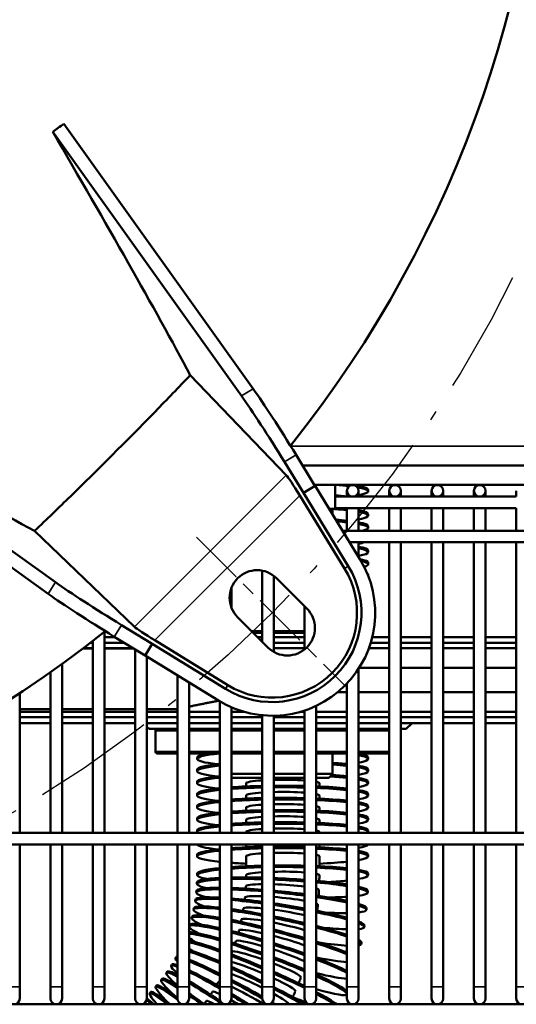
# Model space of a CAD drawing. Header units: inches. Extents: x 1 to 237, y 4 to 150.
# Tile 7 of 148: x 55.19 to 60.26, y 14.07 to 24.14. Entities that reach past the tile are written whole.
import ezdxf

# ---------------------------------------------------------------- set-up
doc = ezdxf.new("R2010")
doc.units = ezdxf.units.IN
doc.header["$LTSCALE"] = 7
doc.header["$MEASUREMENT"] = 0
doc.linetypes.add('CHAIN', pattern=[0.7087, 0.4724, -0.0591, 0.1181, -0.0591])
doc.linetypes.add('DASH_DOT', pattern=[0.37, 0.24, -0.06, 0.01, -0.06])
for name, color, linetype, lineweight in [('Centerline (ANSI)', 7, 'Continuous', 25), ('Dimension (ANSI)', 7, 'Continuous', 25), ('Sketch Geometry (ANSI)', 7, 'Continuous', 25), ('Visible (ANSI)', 7, 'Continuous', 50), ('Visible Narrow (ANSI)', 7, 'Continuous', 35)]:
    doc.layers.add(name, color=color, linetype=linetype, lineweight=lineweight)
doc.styles.add('Dimension Text', font='tahoma.ttf')
doc.dimstyles.new('Dual Dimension', dxfattribs={"dimscale": 7, "dimtxt": 0.12, "dimasz": 0.098425, "dimexe": 0.125, "dimexo": 0.0625, "dimgap": 0.031496, "dimtad": 0, "dimtih": 1, "dimtoh": 1, "dimrnd": 1e-08, "dimzin": 4, "dimdsep": 46, "dimtxsty": 'Dimension Text', "dimcen": 0.09, "dimdle": 0.393701, "dimclrd": 256, "dimclre": 256, "dimclrt": 256, "dimadec": 0, "dimazin": 1, "dimtfac": 1, "dimtofl": 0, "dimtmove": 0, "dimatfit": 3, "dimfxl": 1, "dimtolj": 1, "dimtzin": 4, "dimlwd": -1, "dimlwe": -1, "dimarcsym": 0})

# ---------------------------------------------------------------- blocks, each defined once
blk = doc.blocks.new('*D12')
at = {"layer": 'Defpoints', "color": 0, "transparency": 16777216}
for p in [(54.601, 38.787), (42.549, 15.749)]:
    blk.add_point(p, dxfattribs=at)
at = {"layer": 'Dimension (ANSI)', "transparency": 16777216}
for p, q in [((58.296, 45.849), (54.921, 39.397)), ((59.057, 45.849), (58.296, 45.849)), ((48.575, 26.638), (48.575, 27.898)), ((47.945, 27.268), (49.205, 27.268))]:
    blk.add_line(p, q, dxfattribs=at)
blk.add_solid([(54.819, 39.45), (55.023, 39.344), (54.601, 38.787)], dxfattribs=at)
at = {"layer": 'Dimension (ANSI)', "transparency": 16777216, "insert": (63.285, 45.849), "char_height": 0.84, "attachment_point": 5, "style": 'Dimension Text'}
blk.add_mtext('\\A1;{\\H3.0x;(}\\S∅26.00^ ∅660.4 mm;{\\H3.0x;)}', dxfattribs=at)

msp = doc.modelspace()

# ---------------------------------------------------------------- linework, layer by layer
at = {"layer": 'Centerline (ANSI)', "linetype": 'CHAIN', "ltscale": 0.173462}
msp.add_line((56.9944, 18.8485), (58.5408, 17.302), dxfattribs=at)
at = {"layer": 'Sketch Geometry (ANSI)', "linetype": 'DASH_DOT', "ltscale": 0.750886}
msp.add_circle((48.5752, 27.2676), 13, dxfattribs=at)
at = {"layer": 'Visible (ANSI)'}
for p, q in [((55.6356, 23.0761), (57.5729, 20.3658)), ((55.524, 22.9928), (57.4538, 20.2929)), ((57.9108, 19.4824), (56.9296, 20.5057)), ((52.8501, 20.3188), (55.55, 18.389)), ((52.7667, 20.2072), (55.477, 18.27)), ((58.0114, 19.6909), (58.2048, 19.3753)), ((57.8923, 19.618), (58.0858, 19.3023)), ((58.0783, 19.5817), (62.6388, 19.5817)), ((58.2051, 19.3755), (58.0858, 19.3023)), ((62.6388, 19.3849), (58.1989, 19.3849)), ((58.6649, 18.6251), (58.2051, 19.3755)), ((58.4116, 19.1378), (58.4116, 19.3849)), ((58.7497, 19.3347), (58.7497, 19.3187)), ((58.0485, 19.2768), (58.5071, 18.5284)), ((58.5456, 18.552), (58.0858, 19.3023)), ((58.4116, 19.2635), (60.2638, 19.2635)), ((58.5315, 19.3226), (58.5315, 19.2635)), ((58.6496, 19.2635), (58.6496, 19.3226)), ((58.9646, 19.3226), (58.9646, 19.2635)), ((59.0827, 19.2635), (59.0827, 19.3226)), ((59.3976, 19.3226), (59.3976, 19.2635)), ((59.5158, 19.2635), (59.5158, 19.3226)), ((59.8307, 19.3226), (59.8307, 19.2635)), ((59.9488, 19.2635), (59.9488, 19.3226)), ((60.2638, 19.3226), (60.2638, 19.2635)), ((58.4116, 19.1378), (58.3508, 19.1378)), ((58.385, 19.082), (58.385, 19.1378)), ((58.4116, 19.1454), (60.2638, 19.1454)), ((58.5315, 19.1454), (58.5315, 18.9149)), ((58.6496, 19.1454), (58.6496, 18.9149)), ((58.9646, 19.1454), (58.9646, 18.9149)), ((59.0827, 19.1454), (59.0827, 18.9149)), ((59.3976, 19.1454), (59.3976, 18.9149)), ((59.5158, 19.1454), (59.5158, 18.9149)), ((59.8307, 19.1454), (59.8307, 18.9149)), ((59.9488, 19.1454), (59.9488, 18.9149)), ((60.2638, 19.1454), (60.2638, 18.9149)), ((58.7497, 19.0858), (58.7497, 19.0699)), ((58.7497, 18.9614), (58.7497, 18.9455)), ((56.3604, 17.932), (55.3371, 18.9133)), ((58.4874, 18.9149), (66.0118, 18.9149)), ((58.5597, 18.7968), (66.0118, 18.7968)), ((58.6496, 18.6501), (58.6496, 18.7968)), ((58.9646, 15.8243), (58.9646, 18.7968)), ((59.0827, 15.8243), (59.0827, 18.7968)), ((59.3976, 15.8243), (59.3976, 18.7968)), ((59.5158, 15.8243), (59.5158, 18.7968)), ((59.8307, 15.8243), (59.8307, 18.7968)), ((59.9488, 15.8243), (59.9488, 18.7968)), ((60.2638, 15.8243), (60.2638, 18.7968)), ((58.7497, 18.7126), (58.7497, 18.6966)), ((58.7497, 18.5881), (58.7497, 18.5722)), ((57.6654, 17.7794), (57.6654, 18.5064)), ((57.7835, 17.6758), (57.7835, 18.4538)), ((57.8121, 18.4288), (58.1212, 18.1198)), ((58.7497, 18.4637), (58.7497, 18.4536)), ((57.3504, 18.1286), (57.3504, 18.3309)), ((58.0984, 17.7013), (58.0984, 18.1425)), ((57.7231, 17.7217), (57.414, 18.0307)), ((56.2249, 17.9505), (56.5405, 17.7571)), ((56.0512, 15.8243), (56.0512, 17.881)), ((56.1579, 17.8278), (56.0512, 17.8278)), ((56.1519, 17.8315), (56.4676, 17.6381)), ((57.5569, 17.8878), (57.6654, 17.8878)), ((57.6654, 17.8278), (57.6169, 17.8278)), ((57.7835, 17.8878), (58.0984, 17.8878)), ((58.0984, 17.8278), (57.7835, 17.8278)), ((58.9646, 17.8278), (58.7905, 17.8278)), ((59.3976, 17.8278), (59.0827, 17.8278)), ((59.8307, 17.8278), (59.5158, 17.8278)), ((60.2638, 17.8278), (59.9488, 17.8278)), ((55.9069, 17.7678), (55.9331, 17.7678)), ((55.9331, 15.8243), (55.9331, 17.7881)), ((56.0512, 17.7678), (56.2558, 17.7678)), ((56.4674, 17.6377), (56.5405, 17.7571)), ((57.2909, 17.2973), (56.5405, 17.7571)), ((57.3144, 17.3357), (56.566, 17.7943)), ((57.7835, 17.7678), (58.0984, 17.7678)), ((58.7741, 17.7678), (58.9646, 17.7678)), ((59.0827, 17.7678), (59.3976, 17.7678)), ((59.5158, 17.7678), (59.8307, 17.7678)), ((59.9488, 17.7678), (60.2638, 17.7678)), ((55.9331, 17.7099), (55.8312, 17.7099)), ((55.835, 17.7128), (55.9331, 17.7128)), ((56.0512, 17.7128), (56.3456, 17.7128)), ((56.3504, 17.7099), (56.0512, 17.7099)), ((56.3662, 15.8243), (56.3662, 17.7002)), ((57.2177, 17.1779), (56.4674, 17.6377)), ((56.4843, 15.8243), (56.4843, 17.6274)), ((57.7835, 17.7128), (58.0984, 17.7128)), ((58.7556, 17.7128), (58.9646, 17.7128)), ((59.0827, 17.7128), (59.3976, 17.7128)), ((59.5158, 17.7128), (59.8307, 17.7128)), ((59.9488, 17.7128), (60.2638, 17.7128)), ((55.6181, 15.8243), (55.6181, 17.5518)), ((55.5, 15.8243), (55.5, 17.4673)), ((56.7992, 15.8243), (56.7992, 17.4344)), ((58.6496, 15.8243), (58.6496, 17.5011)), ((58.6573, 17.5131), (58.9646, 17.5131)), ((59.0827, 17.5131), (59.3976, 17.5131)), ((59.5158, 17.5131), (59.8307, 17.5131)), ((59.9488, 17.5131), (60.2638, 17.5131)), ((56.9173, 15.8243), (56.9173, 17.362)), ((58.5315, 15.8243), (58.5315, 17.3514)), ((55.1851, 15.8243), (55.1851, 17.2522)), ((58.4362, 17.2625), (58.5315, 17.2625)), ((58.6496, 17.2625), (58.9646, 17.2625)), ((59.0827, 17.2625), (59.3976, 17.2625)), ((59.5158, 17.2625), (59.8307, 17.2625)), ((59.9488, 17.2625), (60.2638, 17.2625)), ((57.2323, 15.8243), (57.2323, 17.1692)), ((58.2165, 15.8243), (58.2165, 17.1234)), ((55.5, 17.0899), (55.1851, 17.0899)), ((55.1851, 17.0628), (55.5, 17.0628)), ((55.9331, 17.0899), (55.6181, 17.0899)), ((55.6181, 17.0628), (55.9331, 17.0628)), ((56.3662, 17.0899), (56.0512, 17.0899)), ((56.0512, 17.0628), (56.3662, 17.0628)), ((56.7955, 17.0899), (56.4843, 17.0899)), ((56.4843, 17.0628), (56.7992, 17.0628)), ((56.9173, 17.0628), (57.2323, 17.0628)), ((57.3504, 15.8243), (57.3504, 17.1091)), ((57.3504, 17.0628), (57.4803, 17.0628)), ((57.6654, 15.8243), (57.6654, 17.0278)), ((57.7835, 15.8243), (57.7835, 17.023)), ((58.0549, 17.0628), (58.0984, 17.0628)), ((58.0984, 15.8243), (58.0984, 17.0762)), ((58.2165, 17.0628), (58.5315, 17.0628)), ((58.6496, 17.0628), (58.9646, 17.0628)), ((59.0827, 17.0628), (59.3976, 17.0628)), ((59.5158, 17.0628), (59.8307, 17.0628)), ((59.9488, 17.0628), (60.2638, 17.0628)), ((55.1851, 17.0078), (55.5, 17.0078)), ((55.1851, 16.9478), (55.5, 16.9478)), ((55.6181, 17.0078), (55.9331, 17.0078)), ((55.6181, 16.9478), (55.9331, 16.9478)), ((56.0512, 17.0078), (56.3662, 17.0078)), ((56.0512, 16.9478), (56.3662, 16.9478)), ((56.4843, 17.0078), (56.7992, 17.0078)), ((56.4843, 16.9478), (56.7992, 16.9478)), ((56.9173, 17.0078), (57.2323, 17.0078)), ((56.9173, 16.9478), (57.2323, 16.9478)), ((57.3504, 17.0078), (57.6654, 17.0078)), ((57.3504, 16.9478), (57.6654, 16.9478)), ((57.7835, 17.0078), (58.0984, 17.0078)), ((57.7835, 16.9478), (58.0984, 16.9478)), ((58.2165, 17.0078), (58.5315, 17.0078)), ((58.2165, 16.9478), (58.5315, 16.9478)), ((58.6496, 17.0078), (58.9646, 17.0078)), ((58.6496, 16.9478), (58.9646, 16.9478)), ((59.0827, 17.0078), (59.3976, 17.0078)), ((59.0827, 16.9478), (59.3976, 16.9478)), ((59.1376, 16.8878), (59.1976, 16.9478)), ((59.5158, 17.0078), (59.8307, 17.0078)), ((59.5158, 16.9478), (59.8307, 16.9478)), ((59.9488, 17.0078), (60.2638, 17.0078)), ((59.9488, 16.9478), (60.2638, 16.9478)), ((56.5076, 16.8878), (56.4843, 16.9112)), ((56.5076, 16.8878), (56.7992, 16.8878)), ((56.5726, 16.6578), (56.5726, 16.8678)), ((56.9173, 16.8878), (57.2323, 16.8878)), ((57.3504, 16.8878), (57.6654, 16.8878)), ((57.7835, 16.8878), (58.0984, 16.8878)), ((58.2165, 16.8878), (58.5315, 16.8878)), ((58.6496, 16.8878), (58.9646, 16.8878)), ((59.0827, 16.8878), (59.1376, 16.8878)), ((56.7992, 16.6378), (56.5926, 16.6378)), ((57.2323, 16.6378), (56.9173, 16.6378)), ((57.6654, 16.6378), (57.3504, 16.6378)), ((58.0984, 16.6378), (57.7835, 16.6378)), ((58.5315, 16.6378), (58.2165, 16.6378)), ((58.385, 16.4278), (58.385, 16.6378)), ((58.9646, 16.6378), (58.6496, 16.6378)), ((56.9997, 16.5973), (56.9997, 16.5814)), ((58.7497, 16.5973), (58.7497, 16.5814)), ((56.9997, 16.4729), (56.9997, 16.457)), ((57.6654, 16.4278), (57.3504, 16.4278)), ((58.0984, 16.4278), (57.7835, 16.4278)), ((58.385, 16.4278), (58.2165, 16.4278)), ((58.345, 16.3878), (58.385, 16.4278)), ((58.7497, 16.4729), (58.7497, 16.457)), ((56.9997, 16.3485), (56.9997, 16.3326)), ((57.6654, 16.3878), (57.3504, 16.3878)), ((57.4997, 16.2998), (57.4997, 16.3326)), ((58.0984, 16.3878), (57.7835, 16.3878)), ((58.345, 16.3878), (58.2165, 16.3878)), ((58.2497, 16.2998), (58.2497, 16.3326)), ((58.7497, 16.3485), (58.7497, 16.3326)), ((56.9997, 16.2241), (56.9997, 16.2081)), ((58.7497, 16.2241), (58.7497, 16.2081)), ((57.4997, 16.1754), (57.4997, 16.2081)), ((58.2497, 16.1754), (58.2497, 16.2081)), ((56.9997, 16.0996), (56.9997, 16.0837)), ((57.4997, 16.051), (57.4997, 16.0837)), ((58.2497, 16.051), (58.2497, 16.0837)), ((58.7497, 16.0996), (58.7497, 16.0837)), ((56.9997, 15.9752), (56.9997, 15.9593)), ((57.4997, 15.9266), (57.4997, 15.9593)), ((58.2497, 15.9266), (58.2497, 15.9593)), ((58.7497, 15.9752), (58.7497, 15.9593)), ((52.1878, 15.8243), (66.0118, 15.8243)), ((56.9997, 15.8508), (56.9997, 15.8349)), ((57.4997, 15.8243), (57.4997, 15.8349)), ((58.2497, 15.8243), (58.2497, 15.8349)), ((58.7497, 15.8508), (58.7497, 15.8349)), ((51.7898, 15.7062), (66.0118, 15.7062)), ((55.1851, 14.2495), (55.1851, 15.7062)), ((55.5, 14.2495), (55.5, 15.7062)), ((55.6181, 14.2495), (55.6181, 15.7062)), ((55.9331, 14.2495), (55.9331, 15.7062)), ((56.0512, 14.2495), (56.0512, 15.7062)), ((56.3662, 14.2495), (56.3662, 15.7062)), ((56.4843, 14.2495), (56.4843, 15.7062)), ((56.7992, 14.2495), (56.7992, 15.7062)), ((56.9173, 14.2495), (56.9173, 15.7062)), ((57.2323, 14.2495), (57.2323, 15.7062)), ((57.3504, 14.2495), (57.3504, 15.7062)), ((57.4997, 15.6777), (57.4997, 15.7062)), ((57.6654, 14.2495), (57.6654, 15.7062)), ((57.7835, 14.2495), (57.7835, 15.7062)), ((58.0984, 14.2495), (58.0984, 15.7062)), ((58.2165, 14.2495), (58.2165, 15.7062)), ((58.2497, 15.6777), (58.2497, 15.7062)), ((58.5315, 14.2495), (58.5315, 15.7062)), ((58.6496, 14.2495), (58.6496, 15.7062)), ((58.9646, 14.2495), (58.9646, 15.7062)), ((59.0827, 14.2495), (59.0827, 15.7062)), ((59.3976, 14.2495), (59.3976, 15.7062)), ((59.5158, 14.2495), (59.5158, 15.7062)), ((59.8307, 14.2495), (59.8307, 15.7062)), ((59.9488, 14.2495), (59.9488, 15.7062)), ((60.2638, 14.2495), (60.2638, 15.7062)), ((56.9997, 15.6019), (56.9997, 15.586)), ((57.4997, 15.4846), (57.4997, 15.586)), ((58.2497, 15.4846), (58.2497, 15.586)), ((58.7497, 15.6019), (58.7497, 15.586)), ((56.9997, 15.3929), (56.9997, 15.4088)), ((58.7497, 15.3929), (58.7497, 15.4088)), ((56.9974, 15.3043), (56.9982, 15.3202)), ((56.9906, 15.216), (56.9923, 15.2318)), ((58.7451, 15.2153), (58.7459, 15.2312)), ((56.9794, 15.1281), (56.9818, 15.1438)), ((56.9637, 15.0408), (56.9669, 15.0564)), ((58.7316, 15.0381), (58.7332, 15.054)), ((56.9436, 14.9545), (56.9476, 14.9699)), ((56.9191, 14.8693), (56.9239, 14.8845)), ((58.709, 14.8619), (58.7115, 14.8776)), ((58.6775, 14.687), (58.6808, 14.7026)), ((56.7787, 14.5437), (56.7865, 14.5577)), ((56.6844, 14.3931), (56.6935, 14.4062)), ((56.7335, 14.4673), (56.7419, 14.4808)), ((56.6316, 14.3215), (56.6414, 14.3341)), ((55.1851, 14.1314), (55.1851, 14.2495)), ((55.5, 14.2495), (55.5, 14.1314)), ((55.6181, 14.1314), (55.6181, 14.2495)), ((55.9331, 14.2495), (55.9331, 14.1314)), ((56.0512, 14.1314), (56.0512, 14.2495)), ((56.3662, 14.2495), (56.3662, 14.1314)), ((56.4843, 14.1314), (56.4843, 14.2495)), ((56.5153, 14.1867), (56.5263, 14.1983)), ((56.5752, 14.2527), (56.5856, 14.2647)), ((56.7992, 14.2495), (56.7992, 14.1314)), ((56.9173, 14.1314), (56.9173, 14.2495)), ((57.2323, 14.2495), (57.2323, 14.1314)), ((57.3504, 14.1314), (57.3504, 14.2495)), ((57.6654, 14.2495), (57.6654, 14.1314)), ((57.7835, 14.1314), (57.7835, 14.2495)), ((58.0984, 14.2495), (58.0984, 14.1314)), ((58.2165, 14.1314), (58.2165, 14.2495)), ((58.5315, 14.2495), (58.5315, 14.1314)), ((58.6496, 14.1314), (58.6496, 14.2495)), ((58.9646, 14.2495), (58.9646, 14.1314)), ((59.0827, 14.1314), (59.0827, 14.2495)), ((59.3976, 14.2495), (59.3976, 14.1314)), ((59.5158, 14.1314), (59.5158, 14.2495)), ((59.8307, 14.2495), (59.8307, 14.1314)), ((59.9488, 14.1314), (59.9488, 14.2495)), ((60.2638, 14.2495), (60.2638, 14.1314)), ((58.5304, 14.1751), (58.5315, 14.1781)), ((34.6878, 14.0724), (66.0118, 14.0724)), ((56.3954, 14.0724), (56.398, 14.0746))]:
    msp.add_line(p, q, dxfattribs=at)
for centre in [(58.5906, 19.3226), (59.0236, 19.3226), (59.4567, 19.3226), (59.8898, 19.3226)]:
    msp.add_circle(centre, 0.0591, dxfattribs=at)
for centre, radius, start, end in [((48.5752, 27.2676), 12, 321.40992, 38.59008), ((57.7676, 18.0753), 1.0524, 238.5, 31.5), ((57.7676, 18.0753), 0.9124, 238.5, 31.5), ((57.7676, 18.0753), 0.8673, 238.5, 31.5), ((57.6131, 18.2298), 0.2815, 45, 225), ((57.9221, 17.9208), 0.2815, 225, 45), ((48.5752, 27.2676), 12, 231.40992, 308.59008), ((56.5926, 16.8678), 0.02, 90, 180), ((56.5926, 16.6578), 0.02, 180, 270), ((55.126, 14.1314), 0.0591, 180, 0), ((55.5591, 14.1314), 0.0591, 180, 0), ((55.9921, 14.1314), 0.0591, 180, 0), ((56.4252, 14.1314), 0.0591, 180, 0), ((56.8583, 14.1314), 0.0591, 180, 0), ((57.2914, 14.1314), 0.0591, 180, 0), ((57.7244, 14.1314), 0.0591, 180, 0), ((58.1575, 14.1314), 0.0591, 180, 0), ((58.5906, 14.1314), 0.0591, 180, 0), ((59.0236, 14.1314), 0.0591, 180, 0), ((59.4567, 14.1314), 0.0591, 180, 0), ((59.8898, 14.1314), 0.0591, 180, 0), ((60.3228, 14.1314), 0.0591, 180, 0)]:
    msp.add_arc(centre, radius, start, end, dxfattribs=at)
for centre, major_axis, ratio, start_param, end_param in [((57.9667, 19.6636), (0.5225, -0.8526), 0.052336, 1.5707963, 2.5057542), ((57.8477, 19.5906), (-0.5225, 0.8526), 0.052336, 4.712389, 5.6473469), ((58.039, 19.2673), (-0.1342, 0.2193), 0.0509521, 4.7246546, 6.0542643), ((57.8747, 19.3187), (-0.875, 0), 0.0958458, 3.8177964, 4.0503464), ((57.8747, 19.3347), (0.875, 0), 0.0958458, 0, 0.6420442), ((57.8747, 19.3187), (0.875, 0), 0.0958458, 5.8003148, 6.7981263), ((57.8747, 19.2103), (0.875, 0), 0.0958458, 0.7217017, 0.9101058), ((57.8747, 19.0699), (-0.875, 0), 0.0958458, 3.8632943, 4.0854844), ((57.8747, 19.0858), (0.875, 0), 0.0958458, 0.7217017, 0.7899305), ((57.8747, 19.0858), (0.875, 0), 0.0958458, 0, 0.4828706), ((57.8747, 19.0699), (0.875, 0), 0.0958458, 5.8003148, 6.7660559), ((57.8747, 18.9614), (0.875, 0), 0.0958458, 0.7217017, 0.8999459), ((57.8747, 18.9455), (-0.875, 0), 0.0958458, 3.8632943, 4.026501), ((57.8747, 18.9614), (0.875, 0), 0.0958458, 0, 0.4828706), ((57.8747, 18.9455), (0.875, 0), 0.0958458, 5.9099607, 6.7660559), ((57.8747, 18.8211), (0.875, 0), 0.0958458, 5.8003148, 5.9896596), ((57.8747, 18.7126), (0.875, 0), 0.0958458, 0, 0.4828706), ((57.8747, 18.6966), (0.875, 0), 0.0958458, 5.8003148, 6.7660559), ((57.8747, 18.5881), (0.875, 0), 0.0958458, 0, 0.4418513), ((57.8747, 18.5722), (0.875, 0), 0.0958458, 5.9751229, 6.6949938), ((57.8747, 18.4637), (0.875, 0), 0.0958458, 0, 0.1415148), ((56.2522, 17.9952), (0.8526, -0.5225), 0.052336, 3.7774311, 4.712389), ((56.1793, 17.8761), (-0.8526, 0.5225), 0.052336, 0.6358384, 1.5707963), ((56.5756, 17.8039), (-0.2193, 0.1342), 0.0509521, 0.228921, 1.5585307), ((57.8747, 16.5814), (-0.875, 0), 0.0958458, 5.5454566, 6.9866475), ((57.8747, 16.5973), (-0.875, 0), 0.0958458, 5.7794452, 6.2831853), ((57.8747, 16.5814), (-0.875, 0), 0.0958458, 3.8632943, 3.8793213), ((57.8747, 16.5973), (0.875, 0), 0.0958458, 0, 0.4828706), ((57.8747, 16.5814), (0.875, 0), 0.0958458, 5.8003148, 6.7660559), ((57.8747, 16.457), (-0.875, 0), 0.0958458, 5.5367762, 6.9866475), ((57.8747, 16.4729), (-0.875, 0), 0.0958458, 5.5367762, 6.2831853), ((57.8747, 16.4729), (0.875, 0), 0.0958458, 0.7217017, 0.9480925), ((57.8747, 16.457), (-0.875, 0), 0.0958458, 3.8632943, 4.0896851), ((57.8747, 16.4729), (0.875, 0), 0.0958458, 0, 0.4828706), ((57.8747, 16.3485), (0.875, 0), 0.0958458, 0.7217017, 0.9627827), ((57.8747, 16.457), (0.875, 0), 0.0958458, 5.8003148, 6.7660559), ((57.8747, 16.3326), (-0.875, 0), 0.0958458, 5.5367762, 6.9866475), ((57.8747, 16.3485), (-0.875, 0), 0.0958458, 5.5367762, 6.2831853), ((57.8747, 16.3326), (-0.375, 0), 0.0958458, 5.3045056, 6.2831853), ((57.8747, 16.3326), (-0.375, 0), 0.0958458, 4.0729604, 4.9580092), ((57.8747, 16.3326), (0.375, 0), 0.0958458, 0, 0.423399), ((57.8747, 16.3326), (-0.875, 0), 0.0958458, 3.8632943, 4.1250456), ((57.8747, 16.3485), (0.875, 0), 0.0958458, 0, 0.4828706), ((57.8747, 16.3326), (0.875, 0), 0.0958458, 5.8003148, 6.7660559), ((57.8747, 16.2081), (-0.875, 0), 0.0958458, 5.5367762, 6.9866475), ((57.8747, 16.2241), (-0.875, 0), 0.0958458, 5.5367762, 6.2831853), ((57.8747, 16.2241), (0.875, 0), 0.0958458, 1.8123317, 2.2132337), ((57.8747, 16.2081), (-0.875, 0), 0.0958458, 4.9539243, 5.3548264), ((57.8747, 16.2081), (-0.375, 0), 0.0958458, 5.3045056, 6.2831853), ((57.8747, 16.2241), (0.875, 0), 0.0958458, 1.3121786, 1.6751964), ((57.8747, 16.2081), (-0.875, 0), 0.0958458, 4.4537713, 4.8167891), ((57.8747, 16.2081), (-0.375, 0), 0.0958458, 4.0729604, 4.9580092), ((57.8747, 16.2241), (0.875, 0), 0.0958458, 0.7217017, 1.1693745), ((57.8747, 16.2081), (-0.875, 0), 0.0958458, 3.8632943, 4.3109671), ((57.8747, 16.2081), (0.375, 0), 0.0958458, 0, 0.423399), ((57.8747, 16.2241), (0.875, 0), 0.0958458, 0, 0.4828706), ((57.8747, 16.2081), (0.875, 0), 0.0958458, 5.8003148, 6.7660559), ((57.8747, 16.0837), (-0.875, 0), 0.0958458, 5.5367762, 6.9866475), ((57.8747, 16.0996), (-0.875, 0), 0.0958458, 5.5367762, 6.2831853), ((57.8747, 16.0996), (0.875, 0), 0.0958458, 1.8123317, 2.2132337), ((57.8747, 16.0837), (-0.875, 0), 0.0958458, 4.9539243, 5.3548264), ((57.8747, 16.0837), (-0.375, 0), 0.0958458, 5.3045056, 6.2831853), ((57.8747, 16.0996), (0.875, 0), 0.0958458, 1.3121786, 1.6751964), ((57.8747, 16.0837), (-0.875, 0), 0.0958458, 4.4537713, 4.8167891), ((57.8747, 16.0837), (-0.375, 0), 0.0958458, 4.0729604, 4.9580092), ((57.8747, 16.0996), (0.875, 0), 0.0958458, 0.7217017, 1.1693745), ((57.8747, 16.0837), (-0.875, 0), 0.0958458, 3.8632943, 4.3109671), ((57.8747, 16.0996), (0.875, 0), 0.0958458, 0, 0.4828706), ((57.8747, 16.0837), (0.875, 0), 0.0958458, 5.8003148, 6.7660559), ((57.8747, 15.9593), (-0.875, 0), 0.0958458, 5.5367762, 6.9866475), ((57.8747, 15.9752), (-0.875, 0), 0.0958458, 5.5367762, 6.2831853), ((57.8747, 15.9752), (0.875, 0), 0.0958458, 1.8123317, 2.2132337), ((57.8747, 15.9593), (-0.875, 0), 0.0958458, 4.9539243, 5.3548264), ((57.8747, 15.9752), (0.875, 0), 0.0958458, 1.3121786, 1.6751964), ((57.8747, 15.9593), (-0.875, 0), 0.0958458, 4.4537713, 4.8167891), ((57.8747, 16.0837), (0.375, 0), 0.0958458, 0, 0.423399), ((57.8747, 15.9752), (0.875, 0), 0.0958458, 0.7217017, 1.1693745), ((57.8747, 15.9593), (-0.875, 0), 0.0958458, 3.8632943, 4.3109671), ((57.8747, 15.9752), (0.875, 0), 0.0958458, 0, 0.4828706), ((57.8747, 15.8508), (-0.875, 0), 0.0958458, 5.5367762, 6.2831853), ((57.8747, 15.8508), (0.875, 0), 0.0958458, 1.8123317, 2.2132337), ((57.8747, 15.8349), (-0.875, 0), 0.0958458, 4.9539243, 5.3548264), ((57.8747, 15.9593), (-0.375, 0), 0.0958458, 5.3045056, 6.2831853), ((57.8747, 15.9593), (-0.375, 0), 0.0958458, 4.0729604, 4.9580092), ((57.8747, 15.8508), (0.875, 0), 0.0958458, 1.3121786, 1.6751964), ((57.8747, 15.8349), (-0.875, 0), 0.0958458, 4.4537713, 4.8167891), ((57.8747, 15.9593), (0.375, 0), 0.0958458, 0, 0.423399), ((57.8747, 15.8508), (0.875, 0), 0.0958458, 0.7217017, 1.1693745), ((57.8747, 15.8349), (-0.875, 0), 0.0958458, 3.8632943, 4.3109671), ((57.8747, 15.9593), (0.875, 0), 0.0958458, 5.8003148, 6.7660559), ((57.8747, 15.8349), (-0.875, 0), 0.0958458, 5.5367762, 6.4089193), ((57.8747, 15.8349), (-0.375, 0), 0.0958458, 5.3045056, 6.2831853), ((57.8747, 15.8349), (-0.375, 0), 0.0958458, 4.0729604, 4.9580092), ((57.8747, 15.8349), (0.375, 0), 0.0958458, 0, 0.423399), ((57.8747, 15.8508), (0.875, 0), 0.0958458, 0, 0.4828706), ((57.8747, 15.8349), (0.875, 0), 0.0958458, 6.1574513, 6.7660559), ((57.8747, 15.7104), (-0.875, 0), 0.0958458, 0.0501329, 0.7034622), ((57.8747, 15.7104), (0.875, 0), 0.0958458, 5.8003148, 6.2330524), ((57.8747, 15.586), (-0.875, 0), 0.0958458, 5.5367762, 7.0295944), ((57.8747, 15.6019), (-0.875, 0), 0.0958458, 5.5367762, 6.2831853), ((57.8747, 15.6019), (0.875, 0), 0.0958458, 1.8123317, 2.2132337), ((57.8747, 15.586), (-0.875, 0), 0.0958458, 4.9539243, 5.3548264), ((57.8747, 15.586), (-0.375, 0), 0.0958458, 5.3045056, 6.2831853), ((57.8747, 15.6019), (0.875, 0), 0.0958458, 1.3121786, 1.6751964), ((57.8747, 15.586), (-0.875, 0), 0.0958458, 4.4537713, 4.8167891), ((57.8747, 15.586), (-0.375, 0), 0.0958458, 4.0729604, 4.9580092), ((57.8747, 15.6019), (0.875, 0), 0.0958458, 0.7217017, 1.1693745), ((57.8747, 15.586), (-0.875, 0), 0.0958458, 3.8632943, 4.3109671), ((57.8747, 15.6019), (0.875, 0), 0.0958458, 0, 0.4828706), ((57.8747, 15.586), (0.875, 0), 0.0958458, 5.8003148, 6.7660559), ((57.8747, 15.586), (0.875, 0), 0.0958458, 4.0699516, 4.2694779), ((57.8747, 15.586), (0.375, 0), 0.0958458, 0, 0.423399), ((57.8747, 15.586), (0.875, 0), 0.0958458, 5.1553, 5.5614836), ((57.8747, 15.3929), (-0.875, 0), 0.0958458, 5.5367762, 6.766311), ((57.8747, 15.4088), (-0.875, 0), 0.0958458, 5.5367762, 6.2831853), ((57.8747, 15.4088), (0.875, 0), 0.0958458, 1.8123317, 2.2132337), ((57.8747, 15.3929), (0.875, 0), 0.0958458, 1.8123317, 2.2132337), ((57.8747, 15.3929), (-0.375, 0), 0.0958458, 5.3045056, 6.2831853), ((57.8747, 15.4088), (0.875, 0), 0.0958458, 1.3121786, 1.6751964), ((57.8747, 15.3929), (0.875, 0), 0.0958458, 1.3121786, 1.6751964), ((57.8747, 15.3929), (0.375, 0), 0.0958458, 0.9313677, 1.8164165), ((57.8747, 15.4088), (0.875, 0), 0.0958458, 0.7217017, 1.1693745), ((57.8747, 15.3929), (0.875, 0), 0.0958458, 0.7217017, 1.1693745), ((57.8747, 15.3929), (0.375, 0), 0.0958458, 0, 0.423399), ((57.8747, 15.4088), (0.875, 0), 0.0958458, 0, 0.4828706), ((57.8747, 15.3929), (0.875, 0), 0.0958458, 5.8003148, 6.7660559), ((57.8713, 15.2598), (-0.8739, 0.0445), 0.0957227, 5.5373421, 6.7679091), ((57.8721, 15.2757), (-0.8739, 0.0445), 0.0957227, 5.5387025, 6.2831853), ((57.8721, 15.2757), (0.8739, -0.0445), 0.0957227, 1.8144878, 2.2153904), ((57.8713, 15.2598), (0.8739, -0.0445), 0.0957227, 1.8135335, 2.214235), ((57.8721, 15.2757), (0.8739, -0.0445), 0.0957227, 1.3136625, 1.6772422), ((57.8713, 15.2598), (0.8739, -0.0445), 0.0957227, 1.3127022, 1.6763101), ((57.8721, 15.2757), (0.8739, -0.0445), 0.0957227, 0.7206328, 1.170498), ((57.8713, 15.2598), (0.8739, -0.0445), 0.0957227, 0.7192185, 1.1694887), ((57.8747, 15.3929), (-0.875, 0), 0.0958458, 2.1396797, 2.419891), ((57.8611, 15.1271), (-0.8705, 0.0889), 0.095354, 5.5293363, 6.7711425), ((57.8627, 15.1429), (-0.8705, 0.0889), 0.095354, 5.532029, 6.2831853), ((57.8627, 15.1429), (0.8705, -0.0889), 0.095354, 1.8092532, 2.209787), ((57.8611, 15.1271), (0.8705, -0.0889), 0.095354, 1.8073444, 2.2074889), ((57.8713, 15.2598), (-0.3745, 0.0191), 0.0957227, 5.2993769, 6.2831853), ((57.8713, 15.2598), (-0.3745, 0.0191), 0.0957227, 4.0655502, 4.9538909), ((57.8627, 15.1429), (0.8705, -0.0889), 0.095354, 1.3063511, 1.6717113), ((57.8611, 15.1271), (0.8705, -0.0889), 0.095354, 1.304419, 1.6698443), ((57.8713, 15.2598), (0.3745, -0.0191), 0.0957227, 0, 0.4026737), ((57.8721, 15.2757), (0.8739, -0.0445), 0.0957227, 0, 0.4788673), ((57.8713, 15.2598), (0.8739, -0.0445), 0.0957227, 5.8161076, 6.7600168), ((57.8442, 14.995), (-0.8648, 0.1331), 0.0947405, 5.51292, 6.7760763), ((57.8466, 15.0107), (-0.8648, 0.1331), 0.0947405, 5.5168917, 6.2831853), ((57.8466, 15.0107), (0.8648, -0.1331), 0.0947405, 1.7965285, 2.1964424), ((57.8442, 14.995), (0.8648, -0.1331), 0.0947405, 1.7936645, 2.1930263), ((57.8611, 15.1271), (-0.3731, 0.0381), 0.095354, 5.2744818, 6.2831853), ((57.8611, 15.1271), (-0.3731, 0.0381), 0.095354, 4.0326699, 4.931768), ((57.8466, 15.0107), (0.8648, -0.1331), 0.0947405, 1.2899732, 1.6584702), ((57.8627, 15.1429), (0.8705, -0.0889), 0.095354, 0.7044278, 1.1619799), ((57.8611, 15.1271), (0.8705, -0.0889), 0.095354, 0.7015179, 1.1599438), ((57.8713, 15.2598), (-0.8739, 0.0445), 0.0957227, 2.1368184, 2.432128), ((57.8206, 14.8639), (-0.8569, 0.1769), 0.0938838, 5.4883265, 6.7828134), ((57.8238, 14.8795), (-0.8569, 0.1769), 0.0938838, 5.4935067, 6.2831853), ((57.8238, 14.8795), (0.8569, -0.1769), 0.0938838, 1.7761452, 2.1753882), ((57.8206, 14.8639), (0.8569, -0.1769), 0.0938838, 1.7723228, 2.1708869), ((57.8442, 14.995), (-0.3706, 0.057), 0.0947405, 5.2304751, 6.2831853), ((57.8442, 14.995), (0.8648, -0.1331), 0.0947405, 1.2870438, 1.6556617), ((57.8442, 14.995), (-0.3706, 0.057), 0.0947405, 3.9712269, 4.8915757), ((57.8611, 15.1271), (0.3731, -0.0381), 0.095354, 0, 0.318519), ((57.8466, 15.0107), (0.8648, -0.1331), 0.0947405, 0.6715642, 1.1434479), ((57.8442, 14.995), (0.8648, -0.1331), 0.0947405, 0.6669637, 1.1403466), ((57.8611, 15.1271), (-0.8705, 0.0889), 0.095354, 2.1310508, 2.4595569), ((57.8627, 15.1429), (0.8705, -0.0889), 0.095354, 0, 0.4516579), ((57.8611, 15.1271), (0.8705, -0.0889), 0.095354, 5.8553776, 6.7304752), ((57.7536, 14.6062), (-0.8345, 0.263), 0.0914502, 5.415568, 6.8023402), ((57.7904, 14.7342), (-0.8468, 0.2203), 0.0927861, 5.4558061, 6.7915009), ((57.7584, 14.6214), (-0.8345, 0.263), 0.0914502, 5.4229347, 6.2831853), ((57.7944, 14.7496), (-0.8468, 0.2203), 0.0927861, 5.4621172, 6.2831853), ((57.7944, 14.7496), (0.8468, -0.2203), 0.0927861, 1.7478458, 2.1466417), ((57.7904, 14.7342), (0.8468, -0.2203), 0.0927861, 1.7430571, 2.1410918), ((57.8206, 14.8639), (-0.3673, 0.0758), 0.0938838, 5.1681492, 6.2831853), ((57.8238, 14.8795), (0.8569, -0.1769), 0.0938838, 1.2640431, 1.6372885), ((57.8206, 14.8639), (0.8569, -0.1769), 0.0938838, 1.2600735, 1.6335269), ((57.8206, 14.8639), (-0.3673, 0.0758), 0.0938838, 3.8740871, 4.8330612), ((57.8466, 15.0107), (0.8648, -0.1331), 0.0947405, 0, 0.395305), ((57.8442, 14.995), (0.8648, -0.1331), 0.0947405, 5.9246509, 6.6708793), ((57.7159, 14.4952), (-0.8201, 0.3051), 0.0898796, 5.3760823, 6.0846076), ((57.7584, 14.6214), (0.8345, -0.263), 0.0914502, 1.7112541, 2.1101726), ((57.7536, 14.6062), (0.8345, -0.263), 0.0914502, 1.7054828, 2.1036088), ((57.7904, 14.7342), (-0.3629, 0.0944), 0.0927861, 5.0880923, 6.2831853), ((57.7944, 14.7496), (0.8468, -0.2203), 0.0927861, 1.2277999, 1.6078166), ((57.7904, 14.7342), (0.8468, -0.2203), 0.0927861, 1.2227224, 1.6030818), ((57.8238, 14.8795), (0.8569, -0.1769), 0.0938838, 0.6187983, 1.1142224), ((57.8206, 14.8639), (0.8569, -0.1769), 0.0938838, 0.6121046, 1.1099901), ((57.8442, 14.995), (-0.8648, 0.1331), 0.0947405, 2.1222812, 2.5037885), ((57.7103, 14.4802), (-0.8201, 0.3051), 0.0898796, 5.3677248, 6.0567882), ((57.7103, 14.4802), (-0.8201, 0.3051), 0.0898796, 0.2932556, 0.5324177), ((57.667, 14.3712), (-0.8035, 0.3464), 0.0880782, 5.3215428, 5.951177), ((57.6607, 14.3566), (-0.8035, 0.3464), 0.0880782, 5.3122426, 5.9300489), ((57.7159, 14.4952), (0.8201, -0.3051), 0.0898796, 1.6658306, 2.0658631), ((57.7536, 14.6062), (-0.3577, 0.1127), 0.0914502, 4.9903424, 6.2831853), ((57.7904, 14.7342), (-0.3629, 0.0944), 0.0927861, 3.7232566, 4.7555489), ((57.7944, 14.7496), (0.8468, -0.2203), 0.0927861, 0.5393304, 1.0732097), ((57.8206, 14.8639), (-0.8569, 0.1769), 0.0938838, 2.1103595, 2.5682489), ((57.8238, 14.8795), (0.8569, -0.1769), 0.0938838, 0, 0.2905131), ((57.8206, 14.8639), (0.8569, -0.1769), 0.0938838, 6.0458377, 6.5592937), ((57.6607, 14.3566), (-0.8035, 0.3464), 0.0880782, 0.4290442, 0.5484694), ((57.6119, 14.2499), (0.7849, -0.3868), 0.0860508, 2.1175168, 2.6978656), ((57.6049, 14.2356), (0.7849, -0.3868), 0.0860508, 2.1073003, 2.6790021), ((57.7103, 14.4802), (0.8201, -0.3051), 0.0898796, 1.6590468, 2.0583131), ((57.7103, 14.4802), (-0.3515, 0.1308), 0.0898796, 4.8740212, 6.2831853), ((57.7584, 14.6214), (0.8345, -0.263), 0.0914502, 1.1800974, 1.5695467), ((57.7536, 14.6062), (0.8345, -0.263), 0.0914502, 1.1738067, 1.5638064), ((57.7536, 14.6062), (0.3577, -0.1127), 0.0914502, 0.298719, 1.5159838), ((57.7904, 14.7342), (0.8468, -0.2203), 0.0927861, 0.5296381, 1.06774), ((57.5429, 14.1176), (-0.7642, 0.4261), 0.0838024, 6.0931242, 6.566637), ((57.5507, 14.1315), (-0.7642, 0.4261), 0.0838024, 6.1412038, 6.2831853), ((57.6049, 14.2356), (-0.7849, 0.3868), 0.0860508, 0.54735, 0.5678064), ((57.5507, 14.1315), (0.7642, -0.4261), 0.0838024, 2.0467395, 2.5927941), ((57.5429, 14.1176), (0.7642, -0.4261), 0.0838024, 2.0356056, 2.5749342), ((57.667, 14.3712), (0.8035, -0.3464), 0.0880782, 1.6108057, 2.0134629), ((57.6607, 14.3566), (0.8035, -0.3464), 0.0880782, 1.6029587, 2.0049417), ((57.6607, 14.3566), (-0.3444, 0.1485), 0.0880782, 4.7368289, 5.8711485), ((57.7159, 14.4952), (0.8201, -0.3051), 0.0898796, 1.1192056, 1.5217549), ((57.7103, 14.4802), (0.8201, -0.3051), 0.0898796, 1.1115348, 1.5149575), ((57.7904, 14.7342), (-0.8468, 0.2203), 0.0927861, 2.1221134, 2.6602153), ((57.7584, 14.6214), (0.8345, -0.263), 0.0914502, 0.4158157, 1.0186978), ((57.7536, 14.6062), (0.8345, -0.263), 0.0914502, 0.4003191, 1.0118193), ((57.4015, 13.8917), (-0.7171, 0.5014), 0.0786667, 5.7620384, 6.9142352), ((57.4106, 13.9048), (-0.7171, 0.5014), 0.0786667, 5.7858398, 6.2831853), ((57.4751, 14.0029), (-0.7416, 0.4644), 0.0813389, 5.9069656, 6.7611839), ((57.4835, 14.0164), (-0.7416, 0.4644), 0.0813389, 5.9353701, 6.2831853), ((57.4835, 14.0164), (0.7416, -0.4644), 0.0813389, 1.9668533, 2.4888654), ((57.4751, 14.0029), (0.7416, -0.4644), 0.0813389, 1.9547673, 2.4714272), ((57.6119, 14.2499), (0.7849, -0.3868), 0.0860508, 1.5450778, 1.9525347), ((57.6049, 14.2356), (0.7849, -0.3868), 0.0860508, 1.5360845, 1.9430384), ((57.7103, 14.4802), (0.3515, -0.1308), 0.0898796, 0, 1.3946799), ((57.667, 14.3712), (0.8035, -0.3464), 0.0880782, 1.0424295, 1.4634074), ((57.2378, 13.6812), (-0.6626, 0.5715), 0.0727237, 5.4933635, 7.0192317), ((57.3223, 13.7844), (-0.6907, 0.5371), 0.0757925, 5.6284096, 6.9807629), ((57.3321, 13.797), (-0.6907, 0.5371), 0.0757925, 5.6503111, 6.2831853), ((57.4106, 13.9048), (0.7171, -0.5014), 0.0786667, 1.868139, 2.3829093), ((57.5429, 14.1176), (-0.3275, 0.1826), 0.0838024, 6.0041622, 6.2831853), ((57.6049, 14.2356), (-0.3364, 0.1658), 0.0860508, 4.574085, 5.6116384), ((57.5507, 14.1315), (0.7642, -0.4261), 0.0838024, 1.4670455, 1.8823839), ((57.5429, 14.1176), (0.7642, -0.4261), 0.0838024, 1.4567719, 1.8718825), ((57.6607, 14.3566), (0.8035, -0.3464), 0.0880782, 1.0331029, 1.455472), ((57.6607, 14.3566), (0.3444, -0.1485), 0.0880782, 0, 1.2444984), ((57.7536, 14.6062), (0.8345, -0.263), 0.0914502, 5.3290009, 5.9405011), ((57.7159, 14.4952), (0.8201, -0.3051), 0.0898796, 0.1428632, 0.9479513), ((57.7103, 14.4802), (0.8201, -0.3051), 0.0898796, 5.4106688, 7.2225602), ((57.1481, 13.5824), (-0.6328, 0.6043), 0.0694683, 5.5816437, 6.8394944), ((57.1591, 13.594), (-0.6328, 0.6043), 0.0694683, 5.5499438, 6.2831853), ((57.2482, 13.6933), (-0.6626, 0.5715), 0.0727237, 5.5177039, 6.2831853), ((57.4015, 13.8917), (0.7171, -0.5014), 0.0786667, 1.8249675, 2.3655394), ((57.4751, 14.0029), (-0.3178, 0.199), 0.0813389, 5.6310637, 6.2831853), ((57.5429, 14.1176), (-0.3275, 0.1826), 0.0838024, 4.3157887, 5.386676), ((57.6119, 14.2499), (0.7849, -0.3868), 0.0860508, 0.9287129, 1.393008), ((57.6049, 14.2356), (0.7849, -0.3868), 0.0860508, 0.96914, 1.3838069), ((57.7103, 14.4802), (-0.8201, 0.3051), 0.0898796, 2.0531751, 2.0969163), ((57.667, 14.3712), (0.8035, -0.3464), 0.0880782, 0.3621851, 0.8563157), ((57.0535, 13.4883), (-0.6014, 0.6356), 0.0660346, 5.8110728, 6.0315338), ((57.0651, 13.4992), (-0.6014, 0.6356), 0.0660346, 5.7697697, 6.0821135), ((57.3321, 13.797), (0.6907, -0.5371), 0.0757925, 2.0091638, 2.2724647), ((57.3223, 13.7844), (0.6907, -0.5371), 0.0757925, 2.0365245, 2.254896), ((57.4015, 13.8917), (-0.3073, 0.2149), 0.0786667, 5.5894059, 6.2831853), ((57.4751, 14.0029), (-0.3178, 0.199), 0.0813389, 4.9368752, 5.1741273), ((57.4835, 14.0164), (0.7416, -0.4644), 0.0813389, 1.5614765, 1.8019575), ((57.4751, 14.0029), (0.7416, -0.4644), 0.0813389, 1.5906026, 1.7903841), ((57.6049, 14.2356), (0.3364, -0.1658), 0.0860508, 0.0722304, 1.053969), ((57.6607, 14.3566), (-0.8035, 0.3464), 0.0880782, 2.0256858, 2.2035417), ((57.6607, 14.3566), (0.8035, -0.3464), 0.0880782, 0.4354745, 0.8455119), ((56.9664, 13.4094), (-0.5684, 0.6652), 0.0624313, 6.1324307, 6.2831853), ((57.0535, 13.4883), (-0.6014, 0.6356), 0.0660346, 0.2837868, 0.3473117), ((57.2378, 13.6812), (0.6626, -0.5715), 0.0727237, 2.2372982, 2.2374193), ((57.2482, 13.6933), (0.6626, -0.5715), 0.0727237, 2.2088566, 2.2194814), ((57.4106, 13.9048), (0.7171, -0.5014), 0.0786667, 1.797364, 1.7975867), ((57.5429, 14.1176), (0.7642, -0.4261), 0.0838024, 1.3164689, 1.3364956), ((57.5507, 14.1315), (0.7642, -0.4261), 0.0838024, 1.2839131, 1.3292435), ((57.6607, 14.3566), (-0.8035, 0.3464), 0.0880782, 2.2959026, 2.3030617)]:
    msp.add_ellipse(centre, major_axis=major_axis, ratio=ratio, start_param=start_param, end_param=end_param, dxfattribs=at)
for points, knots in [([(55.524, 22.9928), (55.5427, 23.0066), (55.5613, 23.0205), (55.5985, 23.0483), (55.6171, 23.0622), (55.6356, 23.0761)], [0.000001, 0.000001, 0.000001, 0.000001, 0.17964434, 0.17964434, 0.35928768, 0.35928768, 0.35928768, 0.35928768]), ([(56.9296, 20.5057), (56.7474, 20.8463), (56.5325, 21.2343), (56.0552, 22.0772), (55.7947, 22.5289), (55.524, 22.9928)], [0.000001, 0.000001, 0.000001, 0.000001, 4.417935, 4.417935, 8.8427152, 8.8427152, 8.8427152, 8.8427152]), ([(55.3371, 18.9133), (55.4609, 19.0312), (55.5843, 19.1502), (55.8531, 19.4121), (55.9986, 19.5556), (56.2872, 19.8443), (56.4307, 19.9897), (56.6927, 20.2585), (56.8116, 20.382), (56.9296, 20.5057)], [-5.7280764, -5.7280764, -5.7280764, -5.7280764, -4.4193554, -4.4193554, -2.8640387, -2.8640387, -1.308722, -1.308722, -0.000001, -0.000001, -0.000001, -0.000001]), ([(52.8501, 20.3188), (53.3139, 20.0481), (53.7656, 19.7876), (54.6085, 19.3104), (54.9966, 19.0954), (55.3371, 18.9133)], [-8.8427152, -8.8427152, -8.8427152, -8.8427152, -4.4179407, -4.4179407, -0.000001, -0.000001, -0.000001, -0.000001]), ([(57.4995, 15.3704), (57.4996, 15.3713), (57.4996, 15.3723), (57.4996, 15.3798), (57.4997, 15.3864), (57.4997, 15.3929)], [6.273179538, 6.273179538, 6.273179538, 6.273179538, 6.274463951, 6.274463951, 6.283185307, 6.283185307, 6.283185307, 6.283185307]), ([(58.249, 15.3323), (58.2491, 15.3344), (58.2491, 15.3364), (58.2493, 15.3475), (58.2495, 15.3566), (58.2496, 15.3747), (58.2497, 15.3838), (58.2497, 15.3929)], [6.263027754, 6.263027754, 6.263027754, 6.263027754, 6.2650397, 6.2650397, 6.274112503, 6.274112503, 6.283185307, 6.283185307, 6.283185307, 6.283185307]), ([(57.4955, 15.2561), (57.4955, 15.2572), (57.4956, 15.2582), (57.4961, 15.2658), (57.4964, 15.2724), (57.4968, 15.2789)], [6.222378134, 6.222378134, 6.222378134, 6.222378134, 6.223793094, 6.223793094, 6.232514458, 6.232514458, 6.232514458, 6.232514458]), ([(58.2421, 15.18), (58.2422, 15.1821), (58.2424, 15.1842), (58.2431, 15.1954), (58.2437, 15.2044), (58.2448, 15.2226), (58.2453, 15.2317), (58.2458, 15.2407)], [6.212259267, 6.212259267, 6.212259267, 6.212259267, 6.214368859, 6.214368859, 6.223441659, 6.223441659, 6.232514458, 6.232514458, 6.232514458, 6.232514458]), ([(57.4856, 15.142), (57.4857, 15.1432), (57.4858, 15.1444), (57.4867, 15.1521), (57.4874, 15.1587), (57.4881, 15.1652)], [6.171489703, 6.171489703, 6.171489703, 6.171489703, 6.173122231, 6.173122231, 6.181843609, 6.181843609, 6.181843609, 6.181843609]), ([(57.4698, 15.0283), (57.47, 15.0298), (57.4703, 15.0312), (57.4716, 15.0391), (57.4726, 15.0456), (57.4736, 15.052)], [6.120514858, 6.120514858, 6.120514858, 6.120514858, 6.122451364, 6.122451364, 6.131172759, 6.131172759, 6.131172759, 6.131172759]), ([(58.2273, 15.028), (58.2276, 15.0302), (58.2279, 15.0325), (58.2292, 15.0438), (58.2303, 15.0528), (58.2323, 15.0709), (58.2333, 15.0799), (58.2342, 15.0889)], [6.161425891, 6.161425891, 6.161425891, 6.161425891, 6.163698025, 6.163698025, 6.172770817, 6.172770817, 6.181843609, 6.181843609, 6.181843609, 6.181843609]), ([(57.4482, 14.9154), (57.4486, 14.9171), (57.4489, 14.9188), (57.4507, 14.9269), (57.452, 14.9333), (57.4534, 14.9397)], [6.069454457, 6.069454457, 6.069454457, 6.069454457, 6.071780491, 6.071780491, 6.08050191, 6.08050191, 6.08050191, 6.08050191]), ([(57.4208, 14.8036), (57.4213, 14.8056), (57.4219, 14.8076), (57.4241, 14.816), (57.4258, 14.8223), (57.4275, 14.8286)], [6.018309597, 6.018309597, 6.018309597, 6.018309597, 6.021109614, 6.021109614, 6.029831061, 6.029831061, 6.029831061, 6.029831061]), ([(57.3876, 14.6931), (57.3884, 14.6955), (57.3892, 14.6979), (57.392, 14.7065), (57.394, 14.7127), (57.3959, 14.719)], [5.967081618, 5.967081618, 5.967081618, 5.967081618, 5.970438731, 5.970438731, 5.979160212, 5.979160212, 5.979160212, 5.979160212]), ([(57.3504, 14.5886), (57.3509, 14.59), (57.3514, 14.5913), (57.3543, 14.5987), (57.3566, 14.6049), (57.3589, 14.611)], [5.917873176, 5.917873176, 5.917873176, 5.917873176, 5.919767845, 5.919767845, 5.928489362, 5.928489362, 5.928489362, 5.928489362]), ([(58.091, 14.4315), (58.0921, 14.4349), (58.0932, 14.4383), (58.0957, 14.4457), (58.0971, 14.4498), (58.0984, 14.4538)], [5.957454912, 5.957454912, 5.957454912, 5.957454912, 5.961014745, 5.961014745, 5.9652932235, 5.9652932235, 5.9652932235, 5.9652932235]), ([(57.1986, 14.2706), (57.201, 14.2748), (57.2034, 14.2789), (57.209, 14.2888), (57.2122, 14.2945), (57.2154, 14.3002)], [5.761373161, 5.761373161, 5.761373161, 5.761373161, 5.767755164, 5.767755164, 5.776476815, 5.776476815, 5.776476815, 5.776476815]), ([(58.0378, 14.2873), (58.0393, 14.291), (58.0408, 14.2948), (58.0456, 14.307), (58.0489, 14.3155), (58.0554, 14.3324), (58.0586, 14.341), (58.0618, 14.3495)], [5.906307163, 5.906307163, 5.906307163, 5.906307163, 5.910343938, 5.910343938, 5.91941665, 5.91941665, 5.928489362, 5.928489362, 5.928489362, 5.928489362]), ([(57.1378, 14.1714), (57.1408, 14.176), (57.1438, 14.1806), (57.1503, 14.1908), (57.1538, 14.1963), (57.1573, 14.2019)], [5.709757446, 5.709757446, 5.709757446, 5.709757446, 5.717084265, 5.717084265, 5.725805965, 5.725805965, 5.725805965, 5.725805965]), ([(57.9773, 14.1457), (57.9792, 14.1499), (57.9811, 14.1541), (57.9868, 14.1665), (57.9905, 14.1748), (57.9978, 14.1915), (58.0015, 14.1998), (58.0051, 14.2081)], [5.855099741, 5.855099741, 5.855099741, 5.855099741, 5.859673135, 5.859673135, 5.868745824, 5.868745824, 5.877818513, 5.877818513, 5.877818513, 5.877818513]), ([(57.0718, 14.0752), (57.0755, 14.0803), (57.0792, 14.0854), (57.0866, 14.0959), (57.0904, 14.1012), (57.0942, 14.1066)], [5.658071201, 5.658071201, 5.658071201, 5.658071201, 5.666413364, 5.666413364, 5.675135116, 5.675135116, 5.675135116, 5.675135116])]:
    msp.add_open_spline(points, degree=3, knots=knots, dxfattribs=at)
for points, weights in [([(57.2208, 17.1761), (57.073, 17.1487), (56.9173, 17.116)], [1.00605319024, 1.00545132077, 1.00256527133]), ([(56.7992, 17.0907), (56.7974, 17.0903), (56.7955, 17.0899)], [1.00008687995, 1.00004359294, 1])]:
    msp.add_rational_spline(points, weights, degree=2, dxfattribs=at)
at = {"layer": 'Visible Narrow (ANSI)'}
for p, q in [((57.5729, 20.3658), (57.4538, 20.2929)), ((57.9573, 19.7786), (65.3862, 19.7786)), ((58.0114, 19.6909), (57.8923, 19.618)), ((56.3604, 17.932), (57.9108, 19.4824)), ((56.566, 17.7943), (58.0485, 19.2768)), ((58.5456, 18.552), (58.5071, 18.5284)), ((55.55, 18.389), (55.477, 18.27)), ((56.2249, 17.9505), (56.1519, 17.8315)), ((57.6654, 17.8684), (57.5763, 17.8684)), ((58.0984, 17.8684), (57.7835, 17.8684)), ((57.2909, 17.2973), (57.3144, 17.3357)), ((56.7992, 16.8678), (56.5726, 16.8678)), ((57.2323, 16.8678), (56.9173, 16.8678)), ((57.6654, 16.8678), (57.3504, 16.8678)), ((58.0984, 16.8678), (57.7835, 16.8678)), ((58.5315, 16.8678), (58.2165, 16.8678)), ((58.9646, 16.8678), (58.6496, 16.8678)), ((56.5726, 16.6578), (56.7992, 16.6578)), ((56.9173, 16.6578), (57.2323, 16.6578)), ((57.3504, 16.6578), (57.6654, 16.6578)), ((57.7835, 16.6578), (58.0984, 16.6578)), ((58.2165, 16.6578), (58.5315, 16.6578)), ((58.6496, 16.6578), (58.9646, 16.6578)), ((55.0669, 14.2495), (55.1851, 14.2495)), ((55.5, 14.2495), (55.6181, 14.2495)), ((55.9331, 14.2495), (56.0512, 14.2495)), ((56.3662, 14.2495), (56.4843, 14.2495)), ((56.7992, 14.2495), (56.9173, 14.2495)), ((57.2323, 14.2495), (57.3504, 14.2495)), ((57.6654, 14.2495), (57.7835, 14.2495)), ((58.0984, 14.2495), (58.2165, 14.2495)), ((58.5315, 14.2495), (58.6496, 14.2495)), ((58.9646, 14.2495), (59.0827, 14.2495)), ((59.3976, 14.2495), (59.5158, 14.2495)), ((59.8307, 14.2495), (59.9488, 14.2495)), ((60.2638, 14.2495), (60.3819, 14.2495))]:
    msp.add_line(p, q, dxfattribs=at)

# ---------------------------------------------------------------- dimensions: what is measured, and where the dimension line sits
at = {"layer": 'Dimension (ANSI)'}
dim = msp.add_diameter_dim_2p(p1=(42.549, 15.7488), p2=(54.6014, 38.7865), text='{\\H3.0x;(}\\S<>^ ∅660.4 mm;{\\H3.0x;)}', dimstyle='Dual Dimension', override={"dimgap": 0.031496, "dimdec": 2, "dimlfac": 1, "dimpost": '\\X', "dimtol": 0, "dimlim": 0, "dimtp": 0, "dimtm": 0, "dimtdec": 2}, dxfattribs=at)
dim.commit()
dim.dimension.update_dxf_attribs({"geometry": '*D12', "text_midpoint": (63.2852, 45.8491), "dimtype": 163})

doc.saveas('drawing.dxf')
